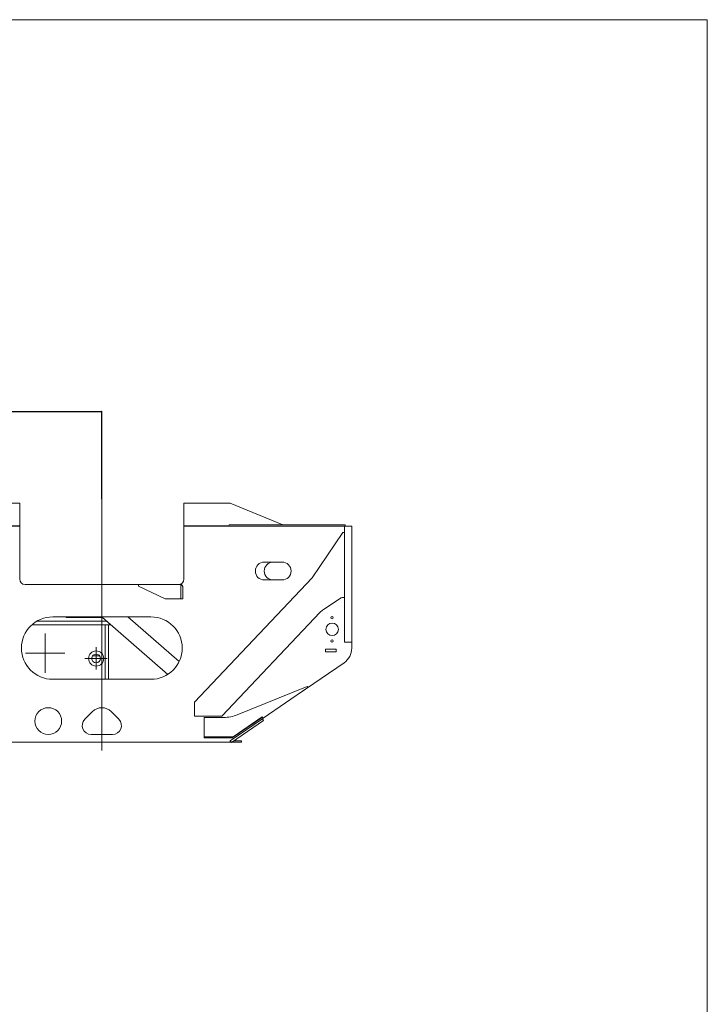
# Model space of a CAD drawing. Extents: x 0 to 59450, y 0 to 42050.
# Tile 25 of 256: x 7602 to 11454, y 10270 to 15790. Entities that reach past the tile are written whole.
import ezdxf

# ---------------------------------------------------------------- set-up
doc = ezdxf.new("R2010")
doc.units = 0
doc.header["$LTSCALE"] = 20
doc.header["$MEASUREMENT"] = 0
doc.layers.get('0').update_dxf_attribs({"linetype": 'CONTINUOUS'})
doc.layers.get('Defpoints').update_dxf_attribs({"linetype": 'CONTINUOUS'})
doc.styles.add('KNJYOKO', font='TXT', dxfattribs={"bigfont": 'BIGFONT'})
doc.dimstyles.new('DXF001', dxfattribs={"dimtxt": 3.1, "dimasz": 2, "dimexe": 2, "dimexo": 0.8, "dimgap": 0.09, "dimtad": 1, "dimdsep": 46, "dimtxsty": 'STANDARD', "dimcen": 0.09, "dimazin": 2, "dimtfac": 0.645161, "dimtdec": 4, "dimtmove": 0, "dimatfit": 3, "dimfxl": 1, "dimtvp": 0.66129, "dimtolj": 1, "dimtzin": 0, "dimarcsym": 0})

# ---------------------------------------------------------------- blocks, each defined once
blk = doc.blocks.new('_OPEN')
at = {"color": 0, "linetype": 'ByBlock', "lineweight": -2}
for p, q in [((-1, 0.166667), (0, 0)), ((0, 0), (-1, -0.166667)), ((0, 0), (-1, 0))]:
    blk.add_line(p, q, dxfattribs=at)
blk = doc.blocks.new('*D48')
at = {"color": 0, "linetype": 'Continuous', "lineweight": -2}
for p, q in [((5212.2, 12815.8), (5212.2, 13594.3)), ((5214.2, 13592.3), (8060.5, 13592.3)), ((8062.5, 13102.4), (8062.5, 13594.3))]:
    blk.add_line(p, q, dxfattribs=at)
at = {"layer": 'Defpoints', "color": 0, "linetype": 'Continuous'}
for p in [(8062.5, 13592.3), (8062.5, 13101.6), (5212.2, 12815)]:
    blk.add_point(p, dxfattribs=at)
at = {"color": 0, "linetype": 'Continuous', "lineweight": -2, "xscale": 2, "yscale": 2, "zscale": 2, "rotation": 180}
blk.add_blockref('_OPEN', (5212.2, 13592.3), dxfattribs=at)
at = {"color": 0, "linetype": 'Continuous', "lineweight": -2, "xscale": 2, "yscale": 2, "zscale": 2}
blk.add_blockref('_OPEN', (8062.5, 13592.3), dxfattribs=at)
at = {"color": 0, "linetype": 'Continuous', "lineweight": 13, "insert": (6811.2, 13642.4), "char_height": 100, "attachment_point": 5}
blk.add_mtext('\\A1;\\A1;2850', dxfattribs=at)

msp = doc.modelspace()

# ---------------------------------------------------------------- linework, layer by layer
at = {"color": 3, "linetype": 'Continuous', "lineweight": 13}
for p, q in [((11453.854, 15789.58), (2798.806, 15789.58)), ((11453.854, 1825.524), (11453.854, 15789.58)), ((8062.494, 13101.591), (8062.494, 11692.335)), ((8062.494, 12963.604), (8062.494, 13101.59)), ((7602.494, 13079.425), (7362.494, 13079.425)), ((7602.494, 13079.425), (7602.494, 12952.787)), ((8522.494, 13079.425), (8780.494, 13079.425)), ((8522.494, 12952.787), (8522.494, 13079.425)), ((8780.494, 13079.425), (9075.81, 12956.971)), ((7344.494, 12949.484), (7602.494, 12949.484)), ((7602.494, 12952.787), (7362.494, 12952.787)), ((7362.494, 12949.559), (7602.494, 12949.559)), ((7602.494, 12949.559), (7602.494, 12952.787)), ((7602.494, 12949.559), (7602.494, 12949.484)), ((7602.494, 12949.484), (7602.494, 12653.484)), ((8062.494, 12649.275), (8062.494, 12963.604)), ((8775.028, 12952.787), (8522.494, 12952.787)), ((8522.494, 12952.787), (8522.494, 12949.559)), ((8522.494, 12949.484), (8522.494, 12949.559)), ((8762.494, 12949.559), (8522.494, 12949.559)), ((8522.494, 12949.484), (9422.494, 12949.484)), ((8522.494, 12653.484), (8522.494, 12949.484)), ((8762.494, 12949.559), (8762.501, 12949.484)), ((8762.494, 12949.559), (8774.624, 12949.559)), ((8774.615, 12949.484), (8775.55, 12956.971)), ((8775.55, 12956.971), (9425.551, 12956.971)), ((9462.494, 12949.484), (9422.494, 12949.484)), ((9422.494, 12949.484), (9422.494, 12948.39)), ((9422.494, 12946.283), (9422.494, 12839.465)), ((9425.551, 12956.971), (9425.551, 12949.484)), ((9462.494, 12946.283), (9462.494, 12949.484)), ((9462.494, 12839.465), (9462.494, 12946.283)), ((9240.136, 12660.443), (9412.494, 12913.83)), ((9412.494, 12913.83), (9422.494, 12913.83)), ((9422.494, 12839.465), (9422.494, 12737.484)), ((9462.494, 12737.484), (9462.494, 12839.465)), ((9072.494, 12748.559), (8972.494, 12748.559)), ((9422.494, 12737.484), (9422.494, 12607.484)), ((9462.494, 12607.484), (9462.494, 12737.484)), ((8062.494, 12649.275), (8062.494, 11692.334)), ((8580.787, 11963.107), (9240.136, 12660.443)), ((8972.494, 12648.559), (9072.494, 12648.559)), ((7632.494, 12623.559), (8492.494, 12623.559)), ((7632.494, 12623.484), (8267.126, 12623.484)), ((8267.126, 12623.484), (8267.126, 12613.484)), ((8504.54, 12623.484), (8267.126, 12623.484)), ((8417.126, 12543.484), (8267.126, 12613.484)), ((8509.155, 12623.484), (8504.54, 12623.484)), ((8504.54, 12623.484), (8504.54, 12543.484)), ((8509.155, 12623.484), (8517.126, 12612.484)), ((8517.126, 12543.484), (8517.126, 12612.484)), ((9422.494, 12607.484), (9422.494, 12534.267)), ((9462.494, 12534.267), (9462.494, 12607.484)), ((8417.126, 12543.484), (8504.54, 12543.484)), ((8504.54, 12543.484), (8517.126, 12543.484)), ((9402.481, 12547.775), (9303.196, 12482.217)), ((9422.494, 12551.085), (9413.501, 12551.085)), ((9422.494, 12534.267), (9422.494, 12325.858)), ((9462.494, 12325.858), (9462.494, 12534.267)), ((8337.494, 12441.629), (7787.494, 12441.629)), ((7861.112, 12441.629), (7864.494, 12437.559)), ((7889.494, 12437.559), (7864.494, 12437.559)), ((7888.776, 12441.629), (7889.494, 12437.559)), ((8065.494, 12437.559), (7889.494, 12437.559)), ((8069.062, 12441.629), (8065.494, 12437.559)), ((8066.181, 12437.965), (8069.374, 12441.629)), ((8066.181, 12437.965), (8431.902, 12119.279)), ((8208.104, 12441.629), (8495.43, 12191.255)), ((9285.636, 12467.472), (8735.351, 11885.484)), ((8112.494, 12397.561), (7671.383, 12397.561)), ((8089.494, 12417.561), (7698.925, 12417.561)), ((8080.494, 12091.704), (8080.494, 12397.561)), ((8089.494, 12417.561), (8112.494, 12397.561)), ((8100.494, 12091.704), (8100.494, 12397.561)), ((7744.494, 12238.559), (7744.494, 12348.559)), ((9422.494, 12325.858), (9422.494, 12301.452)), ((9462.494, 12301.452), (9462.494, 12325.858)), ((8030.494, 12208.927), (8030.494, 12271.427)), ((9314.494, 12245.059), (9314.494, 12260.059)), ((9314.494, 12260.059), (9374.494, 12260.059)), ((9374.494, 12260.059), (9374.494, 12245.059)), ((9422.494, 12301.452), (9422.494, 12299.484)), ((9422.494, 12299.484), (9462.494, 12299.484)), ((9462.494, 12299.484), (9462.494, 12301.452)), ((9462.494, 12299.484), (9462.494, 12266.881)), ((7744.494, 12238.559), (7634.494, 12238.559)), ((7744.494, 12238.559), (7854.494, 12238.559)), ((7744.494, 12238.559), (7744.494, 12128.559)), ((8030.494, 12208.927), (7967.994, 12208.927)), ((8050.875, 12222.559), (8010.372, 12222.559)), ((8030.494, 12208.927), (8092.994, 12208.927)), ((8030.494, 12208.927), (8030.494, 12146.427)), ((9374.494, 12245.059), (9314.494, 12245.059)), ((9419.052, 12184.411), (9162.152, 12008.228)), ((8338.293, 12091.704), (7786.675, 12091.704)), ((8337.494, 12091.629), (7787.494, 12091.629)), ((8821.168, 11892.469), (9213.056, 12051.725)), ((8965.662, 11873.203), (9217.021, 12045.957)), ((9217.021, 12045.957), (9213.056, 12051.725)), ((8580.787, 11885.484), (8580.787, 11963.107)), ((8009.239, 11910.295), (7966.991, 11867.691)), ((8157.997, 11867.691), (8115.748, 11910.295)), ((8735.351, 11885.484), (8580.787, 11885.484)), ((8634.958, 11769.466), (8634.958, 11877.753)), ((8634.958, 11877.753), (8745.871, 11877.753)), ((8780.494, 11746.484), (8961.916, 11870.926)), ((8792.599, 11762.753), (8961.697, 11878.972)), ((8960.483, 11880.738), (8798.582, 11769.466)), ((8965.662, 11873.203), (8960.483, 11880.738)), ((8961.916, 11870.926), (8968.704, 11861.031)), ((8965.536, 11873.387), (8961.926, 11870.912)), ((8968.704, 11861.031), (8789.027, 11737.785)), ((8002.494, 11782.484), (8122.494, 11782.484)), ((8634.958, 11769.466), (8634.958, 11762.753)), ((8798.582, 11769.466), (8634.958, 11769.466)), ((8634.958, 11762.753), (8792.599, 11762.753)), ((8792.599, 11762.753), (8798.582, 11769.466)), ((8780.494, 11738.484), (7344.494, 11738.484)), ((8789.027, 11737.785), (8780.494, 11746.484)), ((8780.494, 11746.484), (8780.494, 11738.484)), ((8780.494, 11738.484), (8783.494, 11738.484)), ((8783.494, 11743.425), (8783.494, 11738.484)), ((8783.494, 11738.484), (8788.342, 11738.484)), ((8790.045, 11738.484), (8800.494, 11738.484)), ((8800.494, 11738.484), (8800.494, 11745.651)), ((8800.494, 11738.484), (8844.637, 11738.484)), ((8844.637, 11746.484), (8801.709, 11746.484)), ((8844.637, 11746.484), (8844.637, 11738.484))]:
    msp.add_line(p, q, dxfattribs=at)
for centre, radius in [((9352.494, 12436.559), 6.5), ((9352.494, 12371.559), 35), ((9352.494, 12306.559), 6.5), ((8030.494, 12208.559), 42.5), ((8030.494, 12208.559), 25), ((7762.494, 11857.484), 75)]:
    msp.add_circle(centre, radius, dxfattribs=at)
for centre, radius, start, end in [((8972.494, 12698.559), 50, 90, 270), ((9022.494, 12698.559), 50, 90, 270), ((9072.494, 12698.559), 50, 270, 450), ((7632.494, 12653.559), 30, 180, 270), ((7632.494, 12653.484), 30, 180, 270), ((8492.494, 12653.559), 30, 270, 360), ((8492.494, 12653.484), 30, 270, 360), ((9413.501, 12531.085), 20, 90, 123.436925), ((9358.298, 12398.768), 100, 123.436925, 136.60384), ((7787.494, 12266.629), 175, 90, 270), ((8337.494, 12266.629), 175, 270, 450), ((9362.494, 12266.881), 100, 304.44258, 360), ((8062.494, 11857.484), 75, 44.76027, 135.23973), ((8002.494, 11832.484), 50, 135.23973, 270), ((8122.494, 11832.484), 50, 270, 404.76027), ((8745.871, 12077.753), 200, 270, 292.11601)]:
    msp.add_arc(centre, radius, start, end, dxfattribs=at)

# ---------------------------------------------------------------- texts
at = {"color": 3, "linetype": 'Continuous', "lineweight": 13, "insert": (3464.497, 15564.02), "char_height": 300, "attachment_point": 1, "style": 'KNJYOKO'}
msp.add_mtext('{\\Lアウトリガー（前部左右）}\\P{\\L\u3000 1.05 t（片側）}', dxfattribs=at)

# ---------------------------------------------------------------- dimensions: what is measured, and where the dimension line sits
at = {"color": 7, "linetype": 'Continuous', "lineweight": 13}
dim = msp.add_linear_dim(base=(8062.494, 13592.324), p1=(5212.164, 12814.96), p2=(8062.494, 13101.591), text='\\A1;2850', dimstyle='DXF001', override={"dimtxt": 100, "dimasz": 2, "dimblk1": 'OPEN', "dimblk2": 'OPEN', "dimsah": 1}, dxfattribs=at)
dim.commit()
dim.dimension.update_dxf_attribs({"geometry": '*D48', "text_midpoint": (6811.229, 13592.324), "dimtype": 160})

doc.saveas('drawing.dxf')
